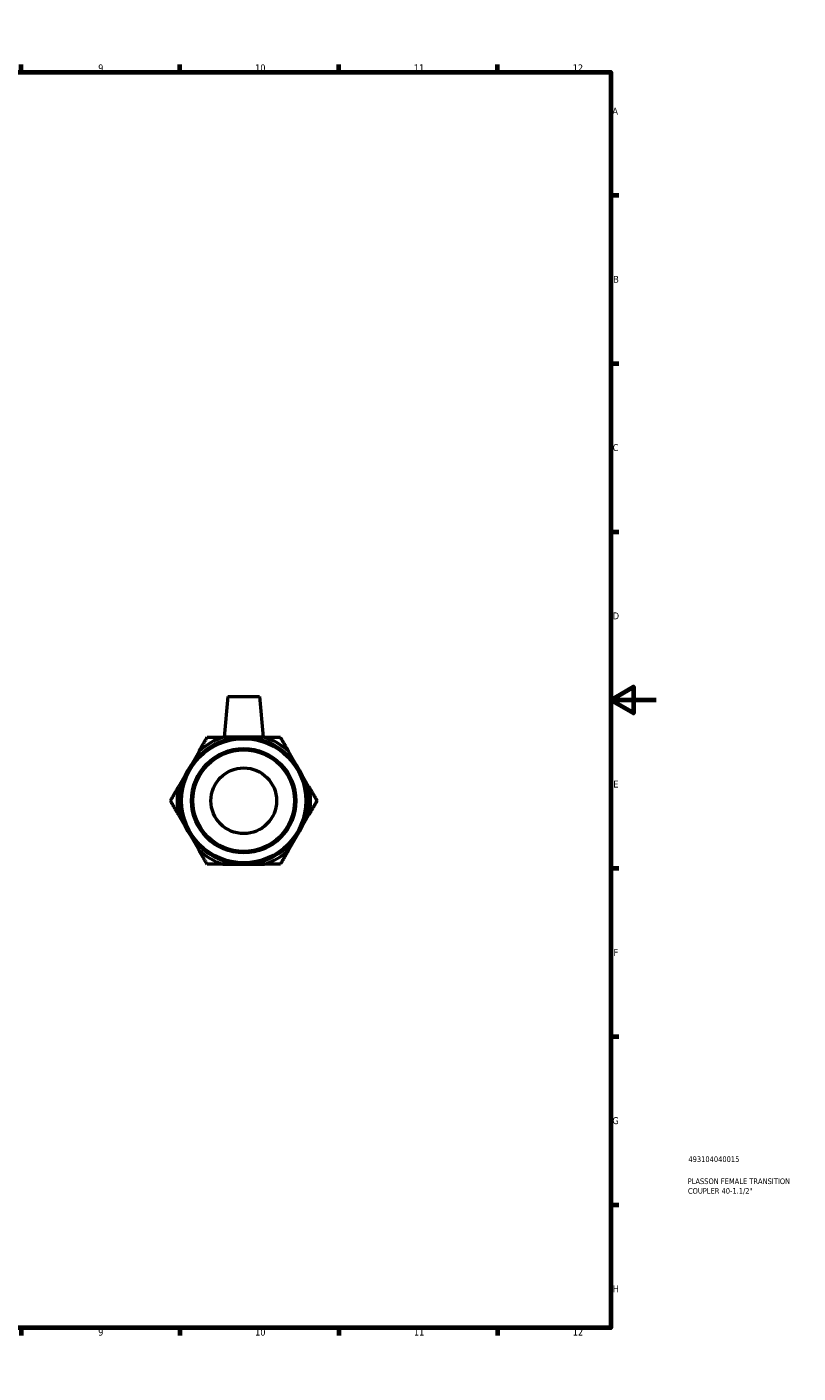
# Model space of a CAD drawing. Header units: millimetres. Extents: x 0 to 904, y -156 to 594.
# Tile 3 of 3: x 563 to 904, y 0 to 594. Entities that reach past the tile are written whole.
import ezdxf

# ---------------------------------------------------------------- set-up
doc = ezdxf.new("R2010")
doc.units = ezdxf.units.MM
for name, color, linetype, lineweight in [('Border (ANSI)', 7, 'Continuous', 70), ('Title (ISO)', 7, 'Continuous', 50), ('Visible (ANSI)', 7, 'Continuous', 50)]:
    doc.layers.add(name, color=color, linetype=linetype, lineweight=lineweight)
doc.styles.add('Note Text (ANSI)', font='tahoma.ttf')
doc.styles.add('Note Text (ISO)', font='tahoma.ttf')

# ---------------------------------------------------------------- blocks, each defined once
blk = doc.blocks.new('Borders Default Border')
at = {"layer": 'Border (ANSI)'}
for p, q in [((70.08, 574), (70.08, 577.45)), ((140.17, 574), (140.17, 577.45)), ((210.25, 574), (210.25, 577.45)), ((280.33, 574), (280.33, 577.45)), ((350.42, 574), (350.42, 577.45)), ((490.58, 574), (490.58, 577.45)), ((560.67, 574), (560.67, 577.45)), ((630.75, 574), (630.75, 577.45)), ((700.83, 574), (700.83, 577.45)), ((770.92, 574), (770.92, 577.45)), ((20, 519.75), (16.55, 519.75)), ((821, 519.75), (824.45, 519.75)), ((20, 445.5), (16.55, 445.5)), ((821, 445.5), (824.45, 445.5)), ((20, 371.25), (16.55, 371.25)), ((821, 371.25), (824.45, 371.25)), ((20, 222.75), (16.55, 222.75)), ((821, 222.75), (824.45, 222.75)), ((20, 148.5), (16.55, 148.5)), ((821, 148.5), (824.45, 148.5)), ((20, 74.25), (16.55, 74.25)), ((821, 74.25), (824.45, 74.25)), ((70.08, 20), (70.08, 16.55)), ((140.17, 20), (140.17, 16.55)), ((210.25, 20), (210.25, 16.55)), ((280.33, 20), (280.33, 16.55)), ((350.42, 20), (350.42, 16.55)), ((490.58, 20), (490.58, 16.55)), ((560.67, 20), (560.67, 16.55)), ((630.75, 20), (630.75, 16.55)), ((700.83, 20), (700.83, 16.55)), ((770.92, 20), (770.92, 16.55))]:
    blk.add_line(p, q, dxfattribs=at)
at = {"layer": 'Border (ANSI)', "flags": 128}
for points in [[(420.5, 594), (420.5, 574), (414.73, 584), (426.27, 584), (420.5, 574)], [(20, 20), (20, 574), (821, 574), (821, 20), (20, 20)], [(0, 297), (20, 297), (10, 302.77), (10, 291.23), (20, 297)], [(841, 297), (821, 297), (831, 302.77), (831, 291.23), (821, 297)], [(420.5, 0), (420.5, 20), (414.73, 10), (426.27, 10), (420.5, 20)]]:
    blk.add_lwpolyline(points, dxfattribs=at)
at = {"layer": 'Border (ANSI)', "color": 230, "true_color": 0xff0080, "attachment_point": 7, "style": 'Note Text (ANSI)'}
for s, insert, char_height in [('1', (34.35, 574.4), 3.05), ('2', (104.2, 574.4), 3.05), ('3', (174.26, 574.34), 3.05), ('4', (244.23, 574.4), 3.05), ('5', (314.48, 574.34), 3.05), ('6', (384.49, 574.34), 3.05), ('7', (454.6, 574.4), 3.05), ('8', (524.63, 574.33), 3.05), ('9', (594.7, 574.34), 3.05), ('10', (663.96, 574.34), 3.048), ('11', (734.04, 574.4), 3.048), ('12', (804.13, 574.4), 3.048), ('A', (16.78, 555.35), 3.05), ('A', (821.63, 555.35), 3.05), ('B', (17.15, 481.1), 3.05), ('B', (821.99, 481.1), 3.05), ('C', (16.95, 406.8), 3.05), ('C', (821.8, 406.8), 3.05), ('D', (16.96, 332.6), 3.05), ('D', (821.81, 332.6), 3.05), ('E', (17.21, 258.35), 3.05), ('E', (822.05, 258.35), 3.05), ('F', (17.29, 184.1), 3.05), ('F', (822.14, 184.1), 3.05), ('G', (16.81, 109.79), 3.05), ('G', (821.66, 109.79), 3.05), ('H', (16.97, 35.6), 3.05), ('H', (821.81, 35.6), 3.05), ('1', (34.35, 16.55), 3.05), ('2', (104.2, 16.55), 3.05), ('3', (174.26, 16.49), 3.05), ('4', (244.23, 16.55), 3.05), ('5', (314.48, 16.49), 3.05), ('6', (384.49, 16.49), 3.05), ('7', (454.6, 16.55), 3.05), ('8', (524.63, 16.48), 3.05), ('9', (594.7, 16.49), 3.05), ('10', (663.96, 16.49), 3.048), ('11', (734.04, 16.55), 3.048), ('12', (804.13, 16.55), 3.048)]:
    blk.add_mtext(s, dxfattribs=dict(at, insert=insert, char_height=char_height))
blk = doc.blocks.new('Title Blocks ISO')
at = {"layer": 'Title (ISO)', "color": 232, "true_color": 0xca0064, "style": 'Note Text (ISO)'}
for tag, p in [('PART_NUMBER_001', (34.16, 73.13)), ('DESCRIPTION_001', (33.84, 63.4)), ('DESCRIPTION_002', (33.98, 59.12))]:
    blk.add_attdef(tag, p, '', height=2.5, dxfattribs=at)

msp = doc.modelspace()

# ---------------------------------------------------------------- linework, layer by layer
at = {"layer": 'Visible (ANSI)'}
for p, q in [((651.935, 298.538), (650.36, 280.538)), ((651.935, 298.538), (665.935, 298.538)), ((665.935, 298.538), (667.509, 280.538)), ((658.935, 280.538), (649.867, 280.538)), ((668.002, 280.538), (658.935, 280.538)), ((639.22, 274.391), (634.686, 266.538)), ((683.183, 266.538), (678.65, 274.391)), ((634.686, 266.538), (630.152, 258.686)), ((687.717, 258.686), (683.183, 266.538)), ((630.152, 246.391), (634.686, 238.538)), ((683.183, 238.538), (687.717, 246.391)), ((634.686, 238.538), (639.22, 230.686)), ((678.65, 230.686), (683.183, 238.538)), ((649.867, 224.538), (658.935, 224.538)), ((658.935, 224.538), (668.002, 224.538))]:
    msp.add_line(p, q, dxfattribs=at)
for radius in [28, 27.4, 23.022, 22.422, 14.5]:
    msp.add_circle((658.935, 252.538), radius, dxfattribs=at)
for start, end in [(107.944032, 132.055968), (47.944032, 72.055968), (167.944032, 192.055968), (347.944032, 12.055968), (227.944032, 252.055968), (287.944032, 312.055968)]:
    msp.add_arc((658.935, 252.538), 29.432, start, end, dxfattribs=at)
for points in [[(639.22, 274.391), (640.911, 277.32), (642.769, 280.538)], [(642.769, 280.538), (646.485, 280.538), (649.867, 280.538)], [(668.002, 280.538), (671.385, 280.538), (675.101, 280.538)], [(675.101, 280.538), (676.958, 277.32), (678.65, 274.391)], [(626.603, 252.538), (628.461, 255.756), (630.152, 258.686)], [(687.717, 258.686), (689.408, 255.756), (691.266, 252.538)], [(630.152, 246.391), (628.461, 249.32), (626.603, 252.538)], [(691.266, 252.538), (689.408, 249.32), (687.717, 246.391)], [(642.769, 224.538), (640.911, 227.756), (639.22, 230.686)], [(678.65, 230.686), (676.958, 227.756), (675.101, 224.538)], [(649.867, 224.538), (646.485, 224.538), (642.769, 224.538)], [(675.101, 224.538), (671.385, 224.538), (668.002, 224.538)]]:
    msp.add_rational_spline(points, [1, 1.00667029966, 1], degree=2, dxfattribs=at)

# ---------------------------------------------------------------- block references
msp.add_blockref('Borders Default Border', (0, 0))
msp.add_blockref('Title Blocks ISO', (821, 20)).add_auto_attribs({'PART_NUMBER_001': '493104040015', 'DESCRIPTION_001': 'PLASSON FEMALE TRANSITION', 'DESCRIPTION_002': 'COUPLER 40-1.1/2"'})

doc.saveas('drawing.dxf')
